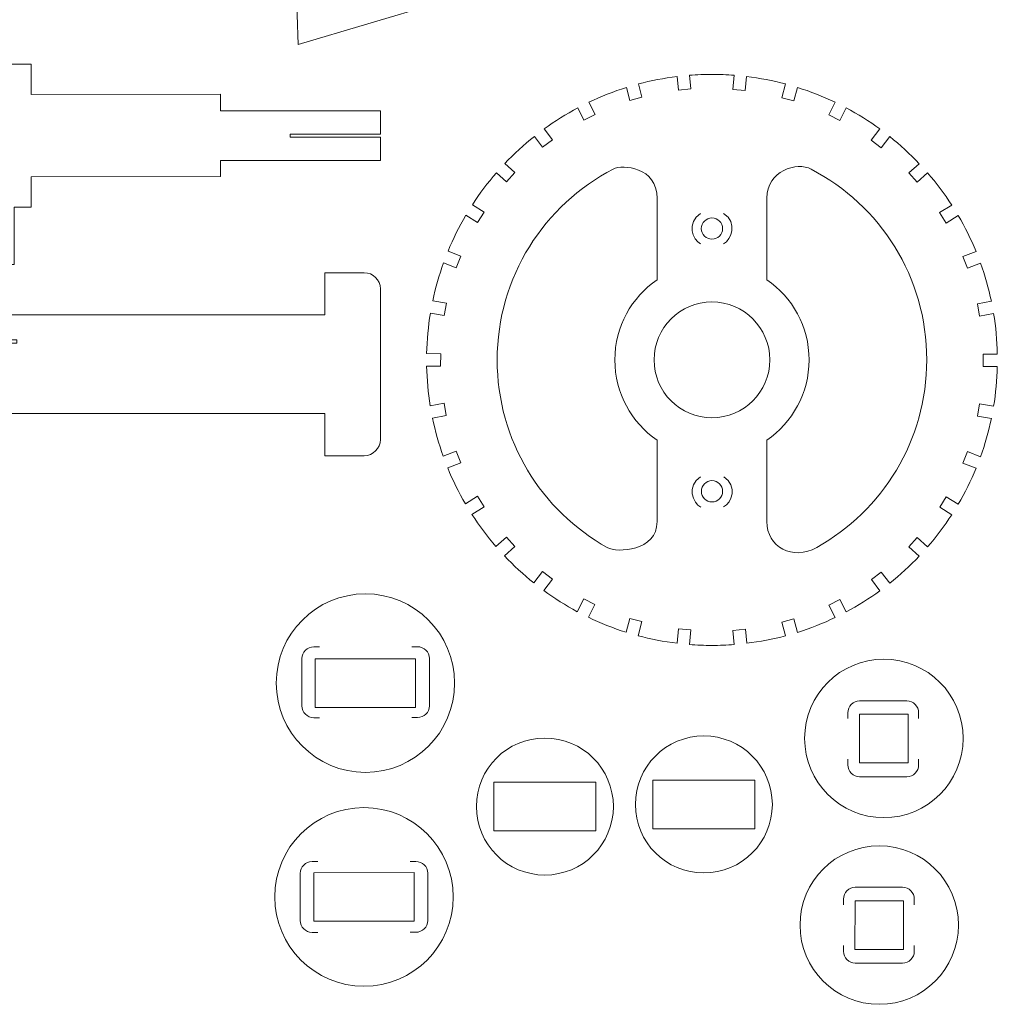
# Model space of a CAD drawing. Header units: centimetres. Extents: x -22.6 to 22.5, y -21.3 to 21.3.
# Tile 2 of 41: x -15.5 to -7.2, y -21.3 to -13. Entities that reach past the tile are written whole.
import ezdxf

# ---------------------------------------------------------------- set-up
doc = ezdxf.new("R2010")
doc.units = ezdxf.units.CM
doc.header["$MEASUREMENT"] = 0
doc.layers.add('layer 1', color=7, linetype='Continuous')

msp = doc.modelspace()

# ---------------------------------------------------------------- linework, layer by layer
at = {"layer": 'layer 1', "color": 250, "lineweight": 9}
for points, knots in [([(-11.59122, -11.5593), (-12.07724, -11.67781), (-12.31268, -11.98097), (-11.94831, -12.862), (-11.94831, -12.862), (-11.94831, -12.862), (-13.12788, -13.21303), (-13.12788, -13.21303), (-13.12788, -13.21303), (-13.17154, -12.37617), (-13.12621, -10.8028), (-12.8309, -9.44932), (-12.8309, -9.44932), (-12.71232, -8.90581), (-11.94174, -8.90032), (-12.03539, -9.3647), (-12.03539, -9.3647), (-12.09746, -9.67249), (-12.05664, -9.89005), (-11.95886, -10.03897), (-11.95886, -10.03897), (-11.77709, -10.3158), (-11.13546, -10.18489), (-11.15652, -10.94079), (-11.15652, -10.94079), (-11.16387, -11.20429), (-11.30137, -11.48862), (-11.59122, -11.5593)], [0, 0, 0, 0, 0.125, 0.125, 0.125, 0.125, 0.25, 0.25, 0.25, 0.25, 0.375, 0.375, 0.375, 0.375, 0.5, 0.5, 0.5, 0.5, 0.625, 0.625, 0.625, 0.625, 0.75, 0.75, 0.75, 0.75, 1, 1, 1, 1]), ([(-12.43082, -13.77554), (-12.43082, -13.77554), (-12.43117, -13.97206), (-12.43117, -13.97206), (-12.43117, -13.97206), (-12.43117, -13.97206), (-13.19631, -13.97209), (-13.19631, -13.97209), (-13.19631, -13.97209), (-13.19631, -13.97209), (-13.19631, -13.99858), (-13.19631, -13.99858), (-13.19631, -13.99858), (-13.19631, -13.99858), (-12.43112, -13.99856), (-12.43112, -13.99856), (-12.43112, -13.99856), (-12.43112, -13.99856), (-12.43082, -14.19554), (-12.43082, -14.19554), (-12.43082, -14.19554), (-12.43082, -14.19554), (-13.78671, -14.19554), (-13.78671, -14.19554), (-13.78671, -14.19554), (-13.78671, -14.19554), (-13.78608, -14.33337), (-13.78608, -14.33337), (-13.78608, -14.33337), (-13.78608, -14.33337), (-15.39204, -14.33471), (-15.39204, -14.33471), (-15.39204, -14.33471), (-15.39204, -14.33471), (-15.39172, -14.59056), (-15.39172, -14.59056), (-15.39172, -14.59056), (-15.39172, -14.59056), (-15.53687, -14.59067), (-15.53687, -14.59067), (-15.53687, -14.59067), (-15.53687, -14.59067), (-15.53628, -15.07818), (-15.53628, -15.07818), (-15.53628, -15.07818), (-15.53628, -15.07818), (-15.85482, -15.07842), (-15.85482, -15.07842), (-15.85482, -15.07842), (-15.85482, -15.07842), (-15.8554, -14.59091), (-15.8554, -14.59091), (-15.8554, -14.59091), (-15.8554, -14.59091), (-16.12703, -14.59111), (-16.12703, -14.59111), (-16.12703, -14.59111), (-16.12703, -14.59111), (-16.12857, -13.37979), (-16.12857, -13.37979), (-16.12857, -13.37979), (-16.12857, -13.37979), (-15.39325, -13.37923), (-15.39325, -13.37923), (-15.39325, -13.37923), (-15.39325, -13.37923), (-15.39293, -13.63707), (-15.39293, -13.63707), (-15.39293, -13.63707), (-15.39293, -13.63707), (-13.78688, -13.63572), (-13.78688, -13.63572), (-13.78688, -13.63572), (-13.78688, -13.63572), (-13.78671, -13.77554), (-13.78671, -13.77554), (-13.78671, -13.77554), (-13.78671, -13.77554), (-12.43082, -13.77554), (-12.43082, -13.77554)], [0, 0, 0, 0, 0.047619, 0.047619, 0.047619, 0.047619, 0.0952381, 0.0952381, 0.0952381, 0.0952381, 0.1428571, 0.1428571, 0.1428571, 0.1428571, 0.1904762, 0.1904762, 0.1904762, 0.1904762, 0.2380952, 0.2380952, 0.2380952, 0.2380952, 0.2857143, 0.2857143, 0.2857143, 0.2857143, 0.3333333, 0.3333333, 0.3333333, 0.3333333, 0.3809524, 0.3809524, 0.3809524, 0.3809524, 0.4285714, 0.4285714, 0.4285714, 0.4285714, 0.4761905, 0.4761905, 0.4761905, 0.4761905, 0.5238095, 0.5238095, 0.5238095, 0.5238095, 0.5714286, 0.5714286, 0.5714286, 0.5714286, 0.6190476, 0.6190476, 0.6190476, 0.6190476, 0.6666667, 0.6666667, 0.6666667, 0.6666667, 0.7142857, 0.7142857, 0.7142857, 0.7142857, 0.7619048, 0.7619048, 0.7619048, 0.7619048, 0.8095238, 0.8095238, 0.8095238, 0.8095238, 0.8571429, 0.8571429, 0.8571429, 0.8571429, 0.9047619, 0.9047619, 0.9047619, 0.9047619, 1, 1, 1, 1]), ([(-9.62075, -13.46678), (-9.55717, -13.46678), (-9.49417, -13.46922), (-9.43185, -13.47407), (-9.43185, -13.47407), (-9.43185, -13.47407), (-9.44319, -13.59373), (-9.44319, -13.59373), (-9.44319, -13.59373), (-9.44319, -13.59373), (-9.33825, -13.60366), (-9.33825, -13.60366), (-9.33825, -13.60366), (-9.33825, -13.60366), (-9.32696, -13.48458), (-9.32696, -13.48458), (-9.32696, -13.48458), (-9.21458, -13.49818), (-9.10457, -13.51949), (-8.99748, -13.54798), (-8.99748, -13.54798), (-8.99748, -13.54798), (-9.0285, -13.66496), (-9.0285, -13.66496), (-9.0285, -13.66496), (-9.0285, -13.66496), (-8.92661, -13.69196), (-8.92661, -13.69196), (-8.92661, -13.69196), (-8.92661, -13.69196), (-8.89623, -13.57733), (-8.89623, -13.57733), (-8.89623, -13.57733), (-8.78604, -13.61187), (-8.67928, -13.6541), (-8.57652, -13.70337), (-8.57652, -13.70337), (-8.57652, -13.70337), (-8.63091, -13.80951), (-8.63091, -13.80951), (-8.63091, -13.80951), (-8.63091, -13.80951), (-8.5371, -13.85758), (-8.5371, -13.85758), (-8.5371, -13.85758), (-8.5371, -13.85758), (-8.48251, -13.75104), (-8.48251, -13.75104), (-8.48251, -13.75104), (-8.38337, -13.804), (-8.28839, -13.86371), (-8.1981, -13.92946), (-8.1981, -13.92946), (-8.1981, -13.92946), (-8.27013, -14.0255), (-8.27013, -14.0255), (-8.27013, -14.0255), (-8.27013, -14.0255), (-8.18581, -14.08874), (-8.18581, -14.08874), (-8.18581, -14.08874), (-8.18581, -14.08874), (-8.11421, -13.9933), (-8.11421, -13.9933), (-8.11421, -13.9933), (-8.0254, -14.06406), (-7.9417, -14.14097), (-7.86372, -14.22334), (-7.86372, -14.22334), (-7.86372, -14.22334), (-7.95203, -14.30229), (-7.95203, -14.30229), (-7.95203, -14.30229), (-7.95203, -14.30229), (-7.88178, -14.38086), (-7.88178, -14.38086), (-7.88178, -14.38086), (-7.88178, -14.38086), (-7.79293, -14.30142), (-7.79293, -14.30142), (-7.79293, -14.30142), (-7.71855, -14.3871), (-7.65011, -14.47806), (-7.58823, -14.57367), (-7.58823, -14.57367), (-7.58823, -14.57367), (-7.69069, -14.63729), (-7.69069, -14.63729), (-7.69069, -14.63729), (-7.69069, -14.63729), (-7.6351, -14.72684), (-7.6351, -14.72684), (-7.6351, -14.72684), (-7.6351, -14.72684), (-7.53289, -14.66338), (-7.53289, -14.66338), (-7.53289, -14.66338), (-7.47581, -14.76058), (-7.42534, -14.86211), (-7.38209, -14.96737), (-7.38209, -14.96737), (-7.38209, -14.96737), (-7.49352, -15.01124), (-7.49352, -15.01124), (-7.49352, -15.01124), (-7.49352, -15.01124), (-7.45491, -15.10932), (-7.45491, -15.10932), (-7.45491, -15.10932), (-7.45491, -15.10932), (-7.34417, -15.06572), (-7.34417, -15.06572), (-7.34417, -15.06572), (-7.30639, -15.17051), (-7.27562, -15.27868), (-7.25247, -15.38963), (-7.25247, -15.38963), (-7.25247, -15.38963), (-7.37064, -15.41072), (-7.37064, -15.41072), (-7.37064, -15.41072), (-7.37064, -15.41072), (-7.35211, -15.51449), (-7.35211, -15.51449), (-7.35211, -15.51449), (-7.35211, -15.51449), (-7.23321, -15.49326), (-7.23321, -15.49326), (-7.23321, -15.49326), (-7.21487, -15.60554), (-7.20424, -15.72045), (-7.20193, -15.83737), (-7.20193, -15.83737), (-7.20193, -15.83737), (-7.32261, -15.83756), (-7.32261, -15.83756), (-7.32261, -15.83756), (-7.32261, -15.83756), (-7.32245, -15.94296), (-7.32245, -15.94296), (-7.32245, -15.94296), (-7.32245, -15.94296), (-7.20217, -15.94278), (-7.20217, -15.94278), (-7.20217, -15.94278), (-7.2048, -16.05704), (-7.21536, -16.16933), (-7.23332, -16.27913), (-7.23332, -16.27913), (-7.23332, -16.27913), (-7.35155, -16.25803), (-7.35155, -16.25803), (-7.35155, -16.25803), (-7.35155, -16.25803), (-7.37008, -16.36179), (-7.37008, -16.36179), (-7.37008, -16.36179), (-7.37008, -16.36179), (-7.25259, -16.38277), (-7.25259, -16.38277), (-7.25259, -16.38277), (-7.27574, -16.49366), (-7.30651, -16.60178), (-7.34429, -16.70653), (-7.34429, -16.70653), (-7.34429, -16.70653), (-7.45435, -16.6632), (-7.45435, -16.6632), (-7.45435, -16.6632), (-7.45435, -16.6632), (-7.49296, -16.76127), (-7.49296, -16.76127), (-7.49296, -16.76127), (-7.49296, -16.76127), (-7.38222, -16.80487), (-7.38222, -16.80487), (-7.38222, -16.80487), (-7.42547, -16.91008), (-7.47592, -17.01158), (-7.53296, -17.10873), (-7.53296, -17.10873), (-7.53296, -17.10873), (-7.63454, -17.04568), (-7.63454, -17.04568), (-7.63454, -17.04568), (-7.63454, -17.04568), (-7.69013, -17.13523), (-7.69013, -17.13523), (-7.69013, -17.13523), (-7.69013, -17.13523), (-7.58829, -17.19846), (-7.58829, -17.19846), (-7.58829, -17.19846), (-7.65014, -17.29403), (-7.71855, -17.38497), (-7.79289, -17.47063), (-7.79289, -17.47063), (-7.79289, -17.47063), (-7.88123, -17.39165), (-7.88123, -17.39165), (-7.88123, -17.39165), (-7.88123, -17.39165), (-7.95148, -17.47023), (-7.95148, -17.47023), (-7.95148, -17.47023), (-7.95148, -17.47023), (-7.86368, -17.54871), (-7.86368, -17.54871), (-7.86368, -17.54871), (-7.94163, -17.63105), (-8.02528, -17.70794), (-8.11404, -17.77869), (-8.11404, -17.77869), (-8.11404, -17.77869), (-8.18525, -17.68377), (-8.18525, -17.68377), (-8.18525, -17.68377), (-8.18525, -17.68377), (-8.26957, -17.74701), (-8.26957, -17.74701), (-8.26957, -17.74701), (-8.26957, -17.74701), (-8.1979, -17.84256), (-8.1979, -17.84256), (-8.1979, -17.84256), (-8.28815, -17.90832), (-8.3831, -17.96803), (-8.4822, -18.02099), (-8.4822, -18.02099), (-8.4822, -18.02099), (-8.53654, -17.91494), (-8.53654, -17.91494), (-8.53654, -17.91494), (-8.53654, -17.91494), (-8.63035, -17.96301), (-8.63035, -17.96301), (-8.63035, -17.96301), (-8.63035, -17.96301), (-8.57622, -18.06865), (-8.57622, -18.06865), (-8.57622, -18.06865), (-8.67892, -18.11792), (-8.78564, -18.16019), (-8.89578, -18.19474), (-8.89578, -18.19474), (-8.89578, -18.19474), (-8.92605, -18.08055), (-8.92605, -18.08055), (-8.92605, -18.08055), (-8.92605, -18.08055), (-9.02794, -18.10755), (-9.02794, -18.10755), (-9.02794, -18.10755), (-9.02794, -18.10755), (-8.99706, -18.22406), (-8.99706, -18.22406), (-8.99706, -18.22406), (-9.10412, -18.25255), (-9.21409, -18.27392), (-9.32644, -18.28755), (-9.32644, -18.28755), (-9.32644, -18.28755), (-9.3377, -18.16885), (-9.3377, -18.16885), (-9.3377, -18.16885), (-9.3377, -18.16885), (-9.44263, -18.17878), (-9.44263, -18.17878), (-9.44263, -18.17878), (-9.44263, -18.17878), (-9.43134, -18.29799), (-9.43134, -18.29799), (-9.43134, -18.29799), (-9.49384, -18.30286), (-9.557, -18.30537), (-9.62075, -18.30537), (-9.62075, -18.30537), (-9.68517, -18.30537), (-9.749, -18.30283), (-9.81215, -18.29786), (-9.81215, -18.29786), (-9.81215, -18.29786), (-9.80047, -18.17457), (-9.80047, -18.17457), (-9.80047, -18.17457), (-9.80047, -18.17457), (-9.90541, -18.16463), (-9.90541, -18.16463), (-9.90541, -18.16463), (-9.90541, -18.16463), (-9.91703, -18.2873), (-9.91703, -18.2873), (-9.91703, -18.2873), (-10.02957, -18.27351), (-10.13974, -18.25203), (-10.24698, -18.22335), (-10.24698, -18.22335), (-10.24698, -18.22335), (-10.21516, -18.10333), (-10.21516, -18.10333), (-10.21516, -18.10333), (-10.21516, -18.10333), (-10.31705, -18.07633), (-10.31705, -18.07633), (-10.31705, -18.07633), (-10.31705, -18.07633), (-10.34823, -18.19399), (-10.34823, -18.19399), (-10.34823, -18.19399), (-10.45857, -18.15925), (-10.56551, -18.11689), (-10.66839, -18.06737), (-10.66839, -18.06737), (-10.66839, -18.06737), (-10.61275, -17.95879), (-10.61275, -17.95879), (-10.61275, -17.95879), (-10.61275, -17.95879), (-10.70656, -17.91072), (-10.70656, -17.91072), (-10.70656, -17.91072), (-10.70656, -17.91072), (-10.7623, -18.0195), (-10.7623, -18.0195), (-10.7623, -18.0195), (-10.86145, -17.96632), (-10.95647, -17.90641), (-11.04675, -17.84042), (-11.04675, -17.84042), (-11.04675, -17.84042), (-10.97353, -17.7428), (-10.97353, -17.7428), (-10.97353, -17.7428), (-10.97353, -17.7428), (-11.05785, -17.67956), (-11.05785, -17.67956), (-11.05785, -17.67956), (-11.05785, -17.67956), (-11.1305, -17.77641), (-11.1305, -17.77641), (-11.1305, -17.77641), (-11.21925, -17.70542), (-11.30293, -17.62835), (-11.38083, -17.54576), (-11.38083, -17.54576), (-11.38083, -17.54576), (-11.29163, -17.46601), (-11.29163, -17.46601), (-11.29163, -17.46601), (-11.29163, -17.46601), (-11.36188, -17.38743), (-11.36188, -17.38743), (-11.36188, -17.38743), (-11.36188, -17.38743), (-11.45154, -17.46759), (-11.45154, -17.46759), (-11.45154, -17.46759), (-11.52577, -17.38174), (-11.59405, -17.2906), (-11.65577, -17.19482), (-11.65577, -17.19482), (-11.65577, -17.19482), (-11.55297, -17.13101), (-11.55297, -17.13101), (-11.55297, -17.13101), (-11.55297, -17.13101), (-11.60856, -17.04146), (-11.60856, -17.04146), (-11.60856, -17.04146), (-11.60856, -17.04146), (-11.71084, -17.10496), (-11.71084, -17.10496), (-11.71084, -17.10496), (-11.7677, -17.00765), (-11.81793, -16.90603), (-11.86098, -16.80069), (-11.86098, -16.80069), (-11.86098, -16.80069), (-11.75014, -16.75705), (-11.75014, -16.75705), (-11.75014, -16.75705), (-11.75014, -16.75705), (-11.78875, -16.65898), (-11.78875, -16.65898), (-11.78875, -16.65898), (-11.78875, -16.65898), (-11.89874, -16.70229), (-11.89874, -16.70229), (-11.89874, -16.70229), (-11.93629, -16.59748), (-11.96692, -16.48937), (-11.98985, -16.37843), (-11.98985, -16.37843), (-11.98985, -16.37843), (-11.87302, -16.35758), (-11.87302, -16.35758), (-11.87302, -16.35758), (-11.87302, -16.35758), (-11.89155, -16.25381), (-11.89155, -16.25381), (-11.89155, -16.25381), (-11.89155, -16.25381), (-12.00881, -16.27474), (-12.00881, -16.27474), (-12.00881, -16.27474), (-12.02654, -16.16498), (-12.03692, -16.05274), (-12.03938, -15.93856), (-12.03938, -15.93856), (-12.03938, -15.93856), (-11.92065, -15.93875), (-11.92065, -15.93875), (-11.92065, -15.93875), (-11.92065, -15.93875), (-11.92049, -15.83334), (-11.92049, -15.83334), (-11.92049, -15.83334), (-11.92049, -15.83334), (-12.03938, -15.83316), (-12.03938, -15.83316), (-12.03938, -15.83316), (-12.03686, -15.71636), (-12.026, -15.60163), (-12.0075, -15.48947), (-12.0075, -15.48947), (-12.0075, -15.48947), (-11.89099, -15.51027), (-11.89099, -15.51027), (-11.89099, -15.51027), (-11.89099, -15.51027), (-11.87246, -15.40651), (-11.87246, -15.40651), (-11.87246, -15.40651), (-11.87246, -15.40651), (-11.98813, -15.38586), (-11.98813, -15.38586), (-11.98813, -15.38586), (-11.96486, -15.27514), (-11.93403, -15.16717), (-11.89618, -15.06258), (-11.89618, -15.06258), (-11.89618, -15.06258), (-11.78819, -15.1051), (-11.78819, -15.1051), (-11.78819, -15.1051), (-11.78819, -15.1051), (-11.74958, -15.00703), (-11.74958, -15.00703), (-11.74958, -15.00703), (-11.74958, -15.00703), (-11.85807, -14.96432), (-11.85807, -14.96432), (-11.85807, -14.96432), (-11.81475, -14.8593), (-11.76425, -14.75801), (-11.7072, -14.66104), (-11.7072, -14.66104), (-11.7072, -14.66104), (-11.60801, -14.72262), (-11.60801, -14.72262), (-11.60801, -14.72262), (-11.60801, -14.72262), (-11.55241, -14.63307), (-11.55241, -14.63307), (-11.55241, -14.63307), (-11.55241, -14.63307), (-11.65183, -14.57136), (-11.65183, -14.57136), (-11.65183, -14.57136), (-11.58998, -14.476), (-11.52162, -14.38523), (-11.44734, -14.29975), (-11.44734, -14.29975), (-11.44734, -14.29975), (-11.36132, -14.37665), (-11.36132, -14.37665), (-11.36132, -14.37665), (-11.36132, -14.37665), (-11.29107, -14.29807), (-11.29107, -14.29807), (-11.29107, -14.29807), (-11.29107, -14.29807), (-11.37647, -14.22172), (-11.37647, -14.22172), (-11.37647, -14.22172), (-11.29861, -14.1396), (-11.215, -14.06299), (-11.12637, -13.99244), (-11.12637, -13.99244), (-11.12637, -13.99244), (-11.05729, -14.08453), (-11.05729, -14.08453), (-11.05729, -14.08453), (-11.05729, -14.08453), (-10.97297, -14.02128), (-10.97297, -14.02128), (-10.97297, -14.02128), (-10.97297, -14.02128), (-11.04248, -13.92862), (-11.04248, -13.92862), (-11.04248, -13.92862), (-10.95236, -13.86305), (-10.85753, -13.80354), (-10.7586, -13.7507), (-10.7586, -13.7507), (-10.7586, -13.7507), (-10.706, -13.85336), (-10.706, -13.85336), (-10.706, -13.85336), (-10.706, -13.85336), (-10.61219, -13.80529), (-10.61219, -13.80529), (-10.61219, -13.80529), (-10.61219, -13.80529), (-10.6646, -13.70302), (-10.6646, -13.70302), (-10.6646, -13.70302), (-10.56212, -13.65391), (-10.45561, -13.6118), (-10.34576, -13.57736), (-10.34576, -13.57736), (-10.34576, -13.57736), (-10.3165, -13.68775), (-10.3165, -13.68775), (-10.3165, -13.68775), (-10.3165, -13.68775), (-10.2146, -13.66075), (-10.2146, -13.66075), (-10.2146, -13.66075), (-10.2146, -13.66075), (-10.24446, -13.54812), (-10.24446, -13.54812), (-10.24446, -13.54812), (-10.1376, -13.5197), (-10.02787, -13.49834), (-9.91573, -13.48471), (-9.91573, -13.48471), (-9.91573, -13.48471), (-9.90485, -13.59945), (-9.90485, -13.59945), (-9.90485, -13.59945), (-9.90485, -13.59945), (-9.79991, -13.58951), (-9.79991, -13.58951), (-9.79991, -13.58951), (-9.79991, -13.58951), (-9.81084, -13.47418), (-9.81084, -13.47418), (-9.81084, -13.47418), (-9.74812, -13.46926), (-9.68473, -13.46678), (-9.62075, -13.46678)], [0, 0, 0, 0, 0.0071942, 0.0071942, 0.0071942, 0.0071942, 0.0143885, 0.0143885, 0.0143885, 0.0143885, 0.0215827, 0.0215827, 0.0215827, 0.0215827, 0.028777, 0.028777, 0.028777, 0.028777, 0.0359712, 0.0359712, 0.0359712, 0.0359712, 0.0431655, 0.0431655, 0.0431655, 0.0431655, 0.0503597, 0.0503597, 0.0503597, 0.0503597, 0.057554, 0.057554, 0.057554, 0.057554, 0.0647482, 0.0647482, 0.0647482, 0.0647482, 0.0719424, 0.0719424, 0.0719424, 0.0719424, 0.0791367, 0.0791367, 0.0791367, 0.0791367, 0.0863309, 0.0863309, 0.0863309, 0.0863309, 0.0935252, 0.0935252, 0.0935252, 0.0935252, 0.1007194, 0.1007194, 0.1007194, 0.1007194, 0.1079137, 0.1079137, 0.1079137, 0.1079137, 0.1151079, 0.1151079, 0.1151079, 0.1151079, 0.1223022, 0.1223022, 0.1223022, 0.1223022, 0.1294964, 0.1294964, 0.1294964, 0.1294964, 0.1366906, 0.1366906, 0.1366906, 0.1366906, 0.1438849, 0.1438849, 0.1438849, 0.1438849, 0.1510791, 0.1510791, 0.1510791, 0.1510791, 0.1582734, 0.1582734, 0.1582734, 0.1582734, 0.1654676, 0.1654676, 0.1654676, 0.1654676, 0.1726619, 0.1726619, 0.1726619, 0.1726619, 0.1798561, 0.1798561, 0.1798561, 0.1798561, 0.1870504, 0.1870504, 0.1870504, 0.1870504, 0.1942446, 0.1942446, 0.1942446, 0.1942446, 0.2014388, 0.2014388, 0.2014388, 0.2014388, 0.2086331, 0.2086331, 0.2086331, 0.2086331, 0.2158273, 0.2158273, 0.2158273, 0.2158273, 0.2230216, 0.2230216, 0.2230216, 0.2230216, 0.2302158, 0.2302158, 0.2302158, 0.2302158, 0.2374101, 0.2374101, 0.2374101, 0.2374101, 0.2446043, 0.2446043, 0.2446043, 0.2446043, 0.2517986, 0.2517986, 0.2517986, 0.2517986, 0.2589928, 0.2589928, 0.2589928, 0.2589928, 0.2661871, 0.2661871, 0.2661871, 0.2661871, 0.2733813, 0.2733813, 0.2733813, 0.2733813, 0.2805755, 0.2805755, 0.2805755, 0.2805755, 0.2877698, 0.2877698, 0.2877698, 0.2877698, 0.294964, 0.294964, 0.294964, 0.294964, 0.3021583, 0.3021583, 0.3021583, 0.3021583, 0.3093525, 0.3093525, 0.3093525, 0.3093525, 0.3165468, 0.3165468, 0.3165468, 0.3165468, 0.323741, 0.323741, 0.323741, 0.323741, 0.3309353, 0.3309353, 0.3309353, 0.3309353, 0.3381295, 0.3381295, 0.3381295, 0.3381295, 0.3453237, 0.3453237, 0.3453237, 0.3453237, 0.352518, 0.352518, 0.352518, 0.352518, 0.3597122, 0.3597122, 0.3597122, 0.3597122, 0.3669065, 0.3669065, 0.3669065, 0.3669065, 0.3741007, 0.3741007, 0.3741007, 0.3741007, 0.381295, 0.381295, 0.381295, 0.381295, 0.3884892, 0.3884892, 0.3884892, 0.3884892, 0.3956835, 0.3956835, 0.3956835, 0.3956835, 0.4028777, 0.4028777, 0.4028777, 0.4028777, 0.4100719, 0.4100719, 0.4100719, 0.4100719, 0.4172662, 0.4172662, 0.4172662, 0.4172662, 0.4244604, 0.4244604, 0.4244604, 0.4244604, 0.4316547, 0.4316547, 0.4316547, 0.4316547, 0.4388489, 0.4388489, 0.4388489, 0.4388489, 0.4460432, 0.4460432, 0.4460432, 0.4460432, 0.4532374, 0.4532374, 0.4532374, 0.4532374, 0.4604317, 0.4604317, 0.4604317, 0.4604317, 0.4676259, 0.4676259, 0.4676259, 0.4676259, 0.4748201, 0.4748201, 0.4748201, 0.4748201, 0.4820144, 0.4820144, 0.4820144, 0.4820144, 0.4892086, 0.4892086, 0.4892086, 0.4892086, 0.4964029, 0.4964029, 0.4964029, 0.4964029, 0.5035971, 0.5035971, 0.5035971, 0.5035971, 0.5107914, 0.5107914, 0.5107914, 0.5107914, 0.5179856, 0.5179856, 0.5179856, 0.5179856, 0.5251799, 0.5251799, 0.5251799, 0.5251799, 0.5323741, 0.5323741, 0.5323741, 0.5323741, 0.5395683, 0.5395683, 0.5395683, 0.5395683, 0.5467626, 0.5467626, 0.5467626, 0.5467626, 0.5539568, 0.5539568, 0.5539568, 0.5539568, 0.5611511, 0.5611511, 0.5611511, 0.5611511, 0.5683453, 0.5683453, 0.5683453, 0.5683453, 0.5755396, 0.5755396, 0.5755396, 0.5755396, 0.5827338, 0.5827338, 0.5827338, 0.5827338, 0.5899281, 0.5899281, 0.5899281, 0.5899281, 0.5971223, 0.5971223, 0.5971223, 0.5971223, 0.6043165, 0.6043165, 0.6043165, 0.6043165, 0.6115108, 0.6115108, 0.6115108, 0.6115108, 0.618705, 0.618705, 0.618705, 0.618705, 0.6258993, 0.6258993, 0.6258993, 0.6258993, 0.6330935, 0.6330935, 0.6330935, 0.6330935, 0.6402878, 0.6402878, 0.6402878, 0.6402878, 0.647482, 0.647482, 0.647482, 0.647482, 0.6546763, 0.6546763, 0.6546763, 0.6546763, 0.6618705, 0.6618705, 0.6618705, 0.6618705, 0.6690647, 0.6690647, 0.6690647, 0.6690647, 0.676259, 0.676259, 0.676259, 0.676259, 0.6834532, 0.6834532, 0.6834532, 0.6834532, 0.6906475, 0.6906475, 0.6906475, 0.6906475, 0.6978417, 0.6978417, 0.6978417, 0.6978417, 0.705036, 0.705036, 0.705036, 0.705036, 0.7122302, 0.7122302, 0.7122302, 0.7122302, 0.7194245, 0.7194245, 0.7194245, 0.7194245, 0.7266187, 0.7266187, 0.7266187, 0.7266187, 0.7338129, 0.7338129, 0.7338129, 0.7338129, 0.7410072, 0.7410072, 0.7410072, 0.7410072, 0.7482014, 0.7482014, 0.7482014, 0.7482014, 0.7553957, 0.7553957, 0.7553957, 0.7553957, 0.7625899, 0.7625899, 0.7625899, 0.7625899, 0.7697842, 0.7697842, 0.7697842, 0.7697842, 0.7769784, 0.7769784, 0.7769784, 0.7769784, 0.7841727, 0.7841727, 0.7841727, 0.7841727, 0.7913669, 0.7913669, 0.7913669, 0.7913669, 0.7985612, 0.7985612, 0.7985612, 0.7985612, 0.8057554, 0.8057554, 0.8057554, 0.8057554, 0.8129496, 0.8129496, 0.8129496, 0.8129496, 0.8201439, 0.8201439, 0.8201439, 0.8201439, 0.8273381, 0.8273381, 0.8273381, 0.8273381, 0.8345324, 0.8345324, 0.8345324, 0.8345324, 0.8417266, 0.8417266, 0.8417266, 0.8417266, 0.8489209, 0.8489209, 0.8489209, 0.8489209, 0.8561151, 0.8561151, 0.8561151, 0.8561151, 0.8633094, 0.8633094, 0.8633094, 0.8633094, 0.8705036, 0.8705036, 0.8705036, 0.8705036, 0.8776978, 0.8776978, 0.8776978, 0.8776978, 0.8848921, 0.8848921, 0.8848921, 0.8848921, 0.8920863, 0.8920863, 0.8920863, 0.8920863, 0.8992806, 0.8992806, 0.8992806, 0.8992806, 0.9064748, 0.9064748, 0.9064748, 0.9064748, 0.9136691, 0.9136691, 0.9136691, 0.9136691, 0.9208633, 0.9208633, 0.9208633, 0.9208633, 0.9280576, 0.9280576, 0.9280576, 0.9280576, 0.9352518, 0.9352518, 0.9352518, 0.9352518, 0.942446, 0.942446, 0.942446, 0.942446, 0.9496403, 0.9496403, 0.9496403, 0.9496403, 0.9568345, 0.9568345, 0.9568345, 0.9568345, 0.9640288, 0.9640288, 0.9640288, 0.9640288, 0.971223, 0.971223, 0.971223, 0.971223, 0.9784173, 0.9784173, 0.9784173, 0.9784173, 0.9856115, 0.9856115, 0.9856115, 0.9856115, 1, 1, 1, 1]), ([(-10.08599, -17.25539), (-10.08599, -17.25539), (-10.08599, -16.56569), (-10.08599, -16.56569), (-10.08599, -16.56569), (-10.3024, -16.41741), (-10.44404, -16.16846), (-10.44404, -15.88608), (-10.44404, -15.88608), (-10.44404, -15.60368), (-10.30216, -15.35473), (-10.08574, -15.20646), (-10.08574, -15.20646), (-10.08574, -15.20646), (-10.08574, -14.51807), (-10.08574, -14.51807), (-10.08574, -14.51807), (-10.08574, -14.24842), (-10.37927, -14.22859), (-10.45756, -14.26864), (-10.45756, -14.26864), (-11.0421, -14.57165), (-11.44154, -15.18219), (-11.44154, -15.88608), (-11.44154, -15.88608), (-11.44154, -16.56948), (-11.06517, -17.16491), (-10.50832, -17.47629), (-10.50832, -17.47629), (-10.42401, -17.52294), (-10.08599, -17.509), (-10.08599, -17.25539)], [0, 0, 0, 0, 0.1111111, 0.1111111, 0.1111111, 0.1111111, 0.2222222, 0.2222222, 0.2222222, 0.2222222, 0.3333333, 0.3333333, 0.3333333, 0.3333333, 0.4444444, 0.4444444, 0.4444444, 0.4444444, 0.5555556, 0.5555556, 0.5555556, 0.5555556, 0.6666667, 0.6666667, 0.6666667, 0.6666667, 0.7777778, 0.7777778, 0.7777778, 0.7777778, 1, 1, 1, 1]), ([(-9.15586, -16.56577), (-9.15586, -16.56577), (-9.15586, -17.25473), (-9.15586, -17.25473), (-9.15586, -17.25473), (-9.15586, -17.47233), (-8.93581, -17.58954), (-8.73282, -17.47596), (-8.73282, -17.47596), (-8.17625, -17.16449), (-7.79995, -16.56926), (-7.79995, -15.88608), (-7.79995, -15.88608), (-7.79995, -15.18241), (-8.19556, -14.57389), (-8.77981, -14.27078), (-8.77981, -14.27078), (-8.89881, -14.20334), (-9.15584, -14.28364), (-9.15584, -14.51518), (-9.15584, -14.51518), (-9.15584, -14.51518), (-9.15584, -15.20639), (-9.15584, -15.20639), (-9.15584, -15.20639), (-8.93937, -15.35466), (-8.79745, -15.60364), (-8.79745, -15.88608), (-8.79745, -15.88608), (-8.79745, -16.16852), (-8.93939, -16.41751), (-9.15586, -16.56577)], [0, 0, 0, 0, 0.1111111, 0.1111111, 0.1111111, 0.1111111, 0.2222222, 0.2222222, 0.2222222, 0.2222222, 0.3333333, 0.3333333, 0.3333333, 0.3333333, 0.4444444, 0.4444444, 0.4444444, 0.4444444, 0.5555556, 0.5555556, 0.5555556, 0.5555556, 0.6666667, 0.6666667, 0.6666667, 0.6666667, 0.7777778, 0.7777778, 0.7777778, 0.7777778, 1, 1, 1, 1]), ([(-9.62103, -14.68289), (-9.67074, -14.68289), (-9.71103, -14.72318), (-9.71103, -14.77289), (-9.71103, -14.77289), (-9.71103, -14.82259), (-9.67074, -14.86289), (-9.62103, -14.86289), (-9.62103, -14.86289), (-9.57133, -14.86289), (-9.53103, -14.82259), (-9.53103, -14.77289), (-9.53103, -14.77289), (-9.53103, -14.72318), (-9.57133, -14.68289), (-9.62103, -14.68289)], [0, 0, 0, 0, 0.2, 0.2, 0.2, 0.2, 0.4, 0.4, 0.4, 0.4, 0.6, 0.6, 0.6, 0.6, 1, 1, 1, 1]), ([(-16.22005, -15.50362), (-16.22005, -15.50362), (-12.90301, -15.50324), (-12.90301, -15.50324), (-12.90301, -15.50324), (-12.90301, -15.50324), (-12.90289, -15.14696), (-12.90289, -15.14696), (-12.90289, -15.14696), (-12.90289, -15.14696), (-12.56878, -15.14694), (-12.56878, -15.14694), (-12.56878, -15.14694), (-12.49323, -15.14694), (-12.43142, -15.20879), (-12.43142, -15.28431), (-12.43142, -15.28431), (-12.43142, -15.28431), (-12.43142, -16.56055), (-12.43142, -16.56055), (-12.43142, -16.56055), (-12.43142, -16.6361), (-12.49324, -16.69786), (-12.56878, -16.69791), (-12.56878, -16.69791), (-12.56878, -16.69791), (-12.90341, -16.69823), (-12.90341, -16.69823), (-12.90341, -16.69823), (-12.90341, -16.69823), (-12.90329, -16.34075), (-12.90329, -16.34075), (-12.90329, -16.34075), (-12.90329, -16.34075), (-16.21284, -16.34112), (-16.21284, -16.34112), (-16.21284, -16.34112), (-16.21284, -16.34112), (-16.21799, -15.74334), (-16.21799, -15.74334), (-16.21799, -15.74334), (-16.21799, -15.74334), (-15.51356, -15.74332), (-15.51356, -15.74332), (-15.51356, -15.74332), (-15.51356, -15.74332), (-15.51356, -15.71682), (-15.51356, -15.71682), (-15.51356, -15.71682), (-15.51356, -15.71682), (-16.21821, -15.71685), (-16.21821, -15.71685), (-16.21821, -15.71685), (-16.21821, -15.71685), (-16.22005, -15.50362), (-16.22005, -15.50362)], [0, 0, 0, 0, 0.0666667, 0.0666667, 0.0666667, 0.0666667, 0.1333333, 0.1333333, 0.1333333, 0.1333333, 0.2, 0.2, 0.2, 0.2, 0.2666667, 0.2666667, 0.2666667, 0.2666667, 0.3333333, 0.3333333, 0.3333333, 0.3333333, 0.4, 0.4, 0.4, 0.4, 0.4666667, 0.4666667, 0.4666667, 0.4666667, 0.5333333, 0.5333333, 0.5333333, 0.5333333, 0.6, 0.6, 0.6, 0.6, 0.6666667, 0.6666667, 0.6666667, 0.6666667, 0.7333333, 0.7333333, 0.7333333, 0.7333333, 0.8, 0.8, 0.8, 0.8, 0.8666667, 0.8666667, 0.8666667, 0.8666667, 1, 1, 1, 1]), ([(-9.62075, -15.39528), (-9.89223, -15.39528), (-10.11154, -15.6146), (-10.11154, -15.88608), (-10.11154, -15.88608), (-10.11154, -16.15756), (-9.89223, -16.37687), (-9.62075, -16.37687), (-9.62075, -16.37687), (-9.34927, -16.37687), (-9.12995, -16.15756), (-9.12995, -15.88608), (-9.12995, -15.88608), (-9.12995, -15.6146), (-9.34927, -15.39528), (-9.62075, -15.39528)], [0, 0, 0, 0, 0.2, 0.2, 0.2, 0.2, 0.4, 0.4, 0.4, 0.4, 0.6, 0.6, 0.6, 0.6, 1, 1, 1, 1]), ([(-9.62053, -16.90929), (-9.67024, -16.90929), (-9.71053, -16.94958), (-9.71053, -16.99929), (-9.71053, -16.99929), (-9.71053, -17.04899), (-9.67024, -17.08929), (-9.62053, -17.08929), (-9.62053, -17.08929), (-9.57083, -17.08929), (-9.53053, -17.04899), (-9.53053, -16.99929), (-9.53053, -16.99929), (-9.53053, -16.94958), (-9.57083, -16.90929), (-9.62053, -16.90929)], [0, 0, 0, 0, 0.2, 0.2, 0.2, 0.2, 0.4, 0.4, 0.4, 0.4, 0.6, 0.6, 0.6, 0.6, 1, 1, 1, 1]), ([(-12.5583, -17.86858), (-12.14059, -17.86858), (-11.80196, -18.20721), (-11.80196, -18.62492), (-11.80196, -18.62492), (-11.80196, -19.04262), (-12.14059, -19.38125), (-12.5583, -19.38125), (-12.5583, -19.38125), (-12.976, -19.38125), (-13.31464, -19.04262), (-13.31464, -18.62492), (-13.31464, -18.62492), (-13.31464, -18.20721), (-12.976, -17.86858), (-12.5583, -17.86858)], [0, 0, 0, 0, 0.2, 0.2, 0.2, 0.2, 0.4, 0.4, 0.4, 0.4, 0.6, 0.6, 0.6, 0.6, 1, 1, 1, 1]), ([(-12.9467, -18.91766), (-12.9467, -18.91766), (-12.9967, -18.91766), (-12.9967, -18.91766), (-12.9967, -18.91766), (-13.05178, -18.91766), (-13.0967, -18.87274), (-13.0967, -18.81766), (-13.0967, -18.81766), (-13.0967, -18.81766), (-13.0967, -18.41766), (-13.0967, -18.41766), (-13.0967, -18.41766), (-13.0967, -18.36258), (-13.05178, -18.31766), (-12.9967, -18.31766), (-12.9967, -18.31766), (-12.9967, -18.31766), (-12.9467, -18.31766), (-12.9467, -18.31766)], [0, 0, 0, 0, 0.1666667, 0.1666667, 0.1666667, 0.1666667, 0.3333333, 0.3333333, 0.3333333, 0.3333333, 0.5, 0.5, 0.5, 0.5, 0.6666667, 0.6666667, 0.6666667, 0.6666667, 1, 1, 1, 1]), ([(-12.16589, -18.9168), (-12.16589, -18.9168), (-12.11589, -18.9168), (-12.11589, -18.9168), (-12.11589, -18.9168), (-12.06081, -18.9168), (-12.01589, -18.87188), (-12.01589, -18.8168), (-12.01589, -18.8168), (-12.01589, -18.8168), (-12.01589, -18.4168), (-12.01589, -18.4168), (-12.01589, -18.4168), (-12.01589, -18.36172), (-12.06081, -18.3168), (-12.11589, -18.3168), (-12.11589, -18.3168), (-12.11589, -18.3168), (-12.16589, -18.3168), (-12.16589, -18.3168)], [0, 0, 0, 0, 0.1666667, 0.1666667, 0.1666667, 0.1666667, 0.3333333, 0.3333333, 0.3333333, 0.3333333, 0.5, 0.5, 0.5, 0.5, 0.6666667, 0.6666667, 0.6666667, 0.6666667, 1, 1, 1, 1]), ([(-12.13309, -18.41876), (-12.13309, -18.41876), (-12.13269, -18.83021), (-12.13269, -18.83021), (-12.13269, -18.83021), (-12.13269, -18.83021), (-12.9835, -18.83106), (-12.9835, -18.83106), (-12.9835, -18.83106), (-12.9835, -18.83106), (-12.98389, -18.41962), (-12.98389, -18.41962), (-12.98389, -18.41962), (-12.98389, -18.41962), (-12.13309, -18.41876), (-12.13309, -18.41876)], [0, 0, 0, 0, 0.2, 0.2, 0.2, 0.2, 0.4, 0.4, 0.4, 0.4, 0.6, 0.6, 0.6, 0.6, 1, 1, 1, 1]), ([(-8.16353, -18.42159), (-7.79261, -18.42159), (-7.49191, -18.72229), (-7.49191, -19.09321), (-7.49191, -19.09321), (-7.49191, -19.46414), (-7.79261, -19.76484), (-8.16353, -19.76484), (-8.16353, -19.76484), (-8.53445, -19.76484), (-8.83515, -19.46414), (-8.83515, -19.09321), (-8.83515, -19.09321), (-8.83515, -18.72229), (-8.53445, -18.42159), (-8.16353, -18.42159)], [0, 0, 0, 0, 0.2, 0.2, 0.2, 0.2, 0.4, 0.4, 0.4, 0.4, 0.6, 0.6, 0.6, 0.6, 1, 1, 1, 1]), ([(-8.46904, -18.92601), (-8.46904, -18.92601), (-8.46904, -18.87601), (-8.46904, -18.87601), (-8.46904, -18.87601), (-8.46904, -18.82093), (-8.42412, -18.77601), (-8.36904, -18.77601), (-8.36904, -18.77601), (-8.36904, -18.77601), (-7.96904, -18.77601), (-7.96904, -18.77601), (-7.96904, -18.77601), (-7.91396, -18.77601), (-7.86904, -18.82093), (-7.86904, -18.87601), (-7.86904, -18.87601), (-7.86904, -18.87601), (-7.86904, -18.92601), (-7.86904, -18.92601)], [0, 0, 0, 0, 0.1666667, 0.1666667, 0.1666667, 0.1666667, 0.3333333, 0.3333333, 0.3333333, 0.3333333, 0.5, 0.5, 0.5, 0.5, 0.6666667, 0.6666667, 0.6666667, 0.6666667, 1, 1, 1, 1]), ([(-7.95738, -18.88726), (-7.95738, -18.88726), (-8.36883, -18.88706), (-8.36883, -18.88706), (-8.36883, -18.88706), (-8.36883, -18.88706), (-8.36968, -19.29918), (-8.36968, -19.29918), (-8.36968, -19.29918), (-8.36968, -19.29918), (-7.95825, -19.29936), (-7.95825, -19.29936), (-7.95825, -19.29936), (-7.95825, -19.29936), (-7.95738, -18.88726), (-7.95738, -18.88726)], [0, 0, 0, 0, 0.2, 0.2, 0.2, 0.2, 0.4, 0.4, 0.4, 0.4, 0.6, 0.6, 0.6, 0.6, 1, 1, 1, 1]), ([(-11.03737, -19.09001), (-10.71668, -19.09001), (-10.45673, -19.34996), (-10.45673, -19.67063), (-10.45673, -19.67063), (-10.45673, -19.99132), (-10.71668, -20.25127), (-11.03737, -20.25127), (-11.03737, -20.25127), (-11.35805, -20.25127), (-11.61799, -19.99132), (-11.61799, -19.67063), (-11.61799, -19.67063), (-11.61799, -19.34996), (-11.35805, -19.09001), (-11.03737, -19.09001)], [0, 0, 0, 0, 0.2, 0.2, 0.2, 0.2, 0.4, 0.4, 0.4, 0.4, 0.6, 0.6, 0.6, 0.6, 1, 1, 1, 1]), ([(-9.68961, -19.07243), (-9.36892, -19.07243), (-9.10898, -19.33237), (-9.10898, -19.65305), (-9.10898, -19.65305), (-9.10898, -19.97374), (-9.36892, -20.23369), (-9.68961, -20.23369), (-9.68961, -20.23369), (-10.01029, -20.23369), (-10.27024, -19.97374), (-10.27024, -19.65305), (-10.27024, -19.65305), (-10.27024, -19.33237), (-10.01029, -19.07243), (-9.68961, -19.07243)], [0, 0, 0, 0, 0.2, 0.2, 0.2, 0.2, 0.4, 0.4, 0.4, 0.4, 0.6, 0.6, 0.6, 0.6, 1, 1, 1, 1]), ([(-8.46904, -19.26831), (-8.46904, -19.26831), (-8.46904, -19.31831), (-8.46904, -19.31831), (-8.46904, -19.31831), (-8.46904, -19.37339), (-8.42412, -19.41831), (-8.36904, -19.41831), (-8.36904, -19.41831), (-8.36904, -19.41831), (-7.96904, -19.41831), (-7.96904, -19.41831), (-7.96904, -19.41831), (-7.91396, -19.41831), (-7.86904, -19.37339), (-7.86904, -19.31831), (-7.86904, -19.31831), (-7.86904, -19.31831), (-7.86904, -19.26831), (-7.86904, -19.26831)], [0, 0, 0, 0, 0.1666667, 0.1666667, 0.1666667, 0.1666667, 0.3333333, 0.3333333, 0.3333333, 0.3333333, 0.5, 0.5, 0.5, 0.5, 0.6666667, 0.6666667, 0.6666667, 0.6666667, 1, 1, 1, 1]), ([(-10.60552, -19.4645), (-10.60552, -19.4645), (-10.60512, -19.87594), (-10.60512, -19.87594), (-10.60512, -19.87594), (-10.60512, -19.87594), (-11.46923, -19.8768), (-11.46923, -19.8768), (-11.46923, -19.8768), (-11.46923, -19.8768), (-11.46962, -19.46536), (-11.46962, -19.46536), (-11.46962, -19.46536), (-11.46962, -19.46536), (-10.60552, -19.4645), (-10.60552, -19.4645)], [0, 0, 0, 0, 0.2, 0.2, 0.2, 0.2, 0.4, 0.4, 0.4, 0.4, 0.6, 0.6, 0.6, 0.6, 1, 1, 1, 1]), ([(-9.25776, -19.44691), (-9.25776, -19.44691), (-9.25736, -19.85836), (-9.25736, -19.85836), (-9.25736, -19.85836), (-9.25736, -19.85836), (-10.12148, -19.85921), (-10.12148, -19.85921), (-10.12148, -19.85921), (-10.12148, -19.85921), (-10.12186, -19.44778), (-10.12186, -19.44778), (-10.12186, -19.44778), (-10.12186, -19.44778), (-9.25776, -19.44691), (-9.25776, -19.44691)], [0, 0, 0, 0, 0.2, 0.2, 0.2, 0.2, 0.4, 0.4, 0.4, 0.4, 0.6, 0.6, 0.6, 0.6, 1, 1, 1, 1]), ([(-12.57085, -19.68002), (-12.15313, -19.68002), (-11.8145, -20.01865), (-11.8145, -20.43637), (-11.8145, -20.43637), (-11.8145, -20.85407), (-12.15313, -21.1927), (-12.57085, -21.1927), (-12.57085, -21.1927), (-12.98855, -21.1927), (-13.32718, -20.85407), (-13.32718, -20.43637), (-13.32718, -20.43637), (-13.32718, -20.01865), (-12.98855, -19.68002), (-12.57085, -19.68002)], [0, 0, 0, 0, 0.2, 0.2, 0.2, 0.2, 0.4, 0.4, 0.4, 0.4, 0.6, 0.6, 0.6, 0.6, 1, 1, 1, 1]), ([(-8.20287, -20.00328), (-7.83195, -20.00328), (-7.53125, -20.30398), (-7.53125, -20.6749), (-7.53125, -20.6749), (-7.53125, -21.04583), (-7.83195, -21.34653), (-8.20287, -21.34653), (-8.20287, -21.34653), (-8.5738, -21.34653), (-8.8745, -21.04583), (-8.8745, -20.6749), (-8.8745, -20.6749), (-8.8745, -20.30398), (-8.5738, -20.00328), (-8.20287, -20.00328)], [0, 0, 0, 0, 0.2, 0.2, 0.2, 0.2, 0.4, 0.4, 0.4, 0.4, 0.6, 0.6, 0.6, 0.6, 1, 1, 1, 1]), ([(-12.96124, -20.73678), (-12.96124, -20.73678), (-13.01124, -20.73678), (-13.01124, -20.73678), (-13.01124, -20.73678), (-13.06632, -20.73678), (-13.11124, -20.69186), (-13.11124, -20.63678), (-13.11124, -20.63678), (-13.11124, -20.63678), (-13.11124, -20.23678), (-13.11124, -20.23678), (-13.11124, -20.23678), (-13.11124, -20.1817), (-13.06632, -20.13678), (-13.01124, -20.13678), (-13.01124, -20.13678), (-13.01124, -20.13678), (-12.96124, -20.13678), (-12.96124, -20.13678)], [0, 0, 0, 0, 0.1666667, 0.1666667, 0.1666667, 0.1666667, 0.3333333, 0.3333333, 0.3333333, 0.3333333, 0.5, 0.5, 0.5, 0.5, 0.6666667, 0.6666667, 0.6666667, 0.6666667, 1, 1, 1, 1]), ([(-12.18043, -20.73592), (-12.18043, -20.73592), (-12.13043, -20.73592), (-12.13043, -20.73592), (-12.13043, -20.73592), (-12.07535, -20.73592), (-12.03043, -20.691), (-12.03043, -20.63592), (-12.03043, -20.63592), (-12.03043, -20.63592), (-12.03043, -20.23592), (-12.03043, -20.23592), (-12.03043, -20.23592), (-12.03043, -20.18084), (-12.07535, -20.13592), (-12.13043, -20.13592), (-12.13043, -20.13592), (-12.13043, -20.13592), (-12.18043, -20.13592), (-12.18043, -20.13592)], [0, 0, 0, 0, 0.1666667, 0.1666667, 0.1666667, 0.1666667, 0.3333333, 0.3333333, 0.3333333, 0.3333333, 0.5, 0.5, 0.5, 0.5, 0.6666667, 0.6666667, 0.6666667, 0.6666667, 1, 1, 1, 1]), ([(-12.14563, -20.2302), (-12.14563, -20.2302), (-12.14523, -20.64165), (-12.14523, -20.64165), (-12.14523, -20.64165), (-12.14523, -20.64165), (-12.99605, -20.6425), (-12.99605, -20.6425), (-12.99605, -20.6425), (-12.99605, -20.6425), (-12.99643, -20.23107), (-12.99643, -20.23107), (-12.99643, -20.23107), (-12.99643, -20.23107), (-12.14563, -20.2302), (-12.14563, -20.2302)], [0, 0, 0, 0, 0.2, 0.2, 0.2, 0.2, 0.4, 0.4, 0.4, 0.4, 0.6, 0.6, 0.6, 0.6, 1, 1, 1, 1]), ([(-8.50561, -20.50503), (-8.50561, -20.50503), (-8.50561, -20.45503), (-8.50561, -20.45503), (-8.50561, -20.45503), (-8.50561, -20.39995), (-8.46069, -20.35503), (-8.40561, -20.35503), (-8.40561, -20.35503), (-8.40561, -20.35503), (-8.00561, -20.35503), (-8.00561, -20.35503), (-8.00561, -20.35503), (-7.95053, -20.35503), (-7.90561, -20.39995), (-7.90561, -20.45503), (-7.90561, -20.45503), (-7.90561, -20.45503), (-7.90561, -20.50503), (-7.90561, -20.50503)], [0, 0, 0, 0, 0.1666667, 0.1666667, 0.1666667, 0.1666667, 0.3333333, 0.3333333, 0.3333333, 0.3333333, 0.5, 0.5, 0.5, 0.5, 0.6666667, 0.6666667, 0.6666667, 0.6666667, 1, 1, 1, 1]), ([(-7.99672, -20.46895), (-7.99672, -20.46895), (-8.40817, -20.46875), (-8.40817, -20.46875), (-8.40817, -20.46875), (-8.40817, -20.46875), (-8.40902, -20.88087), (-8.40902, -20.88087), (-8.40902, -20.88087), (-8.40902, -20.88087), (-7.99759, -20.88105), (-7.99759, -20.88105), (-7.99759, -20.88105), (-7.99759, -20.88105), (-7.99672, -20.46895), (-7.99672, -20.46895)], [0, 0, 0, 0, 0.2, 0.2, 0.2, 0.2, 0.4, 0.4, 0.4, 0.4, 0.6, 0.6, 0.6, 0.6, 1, 1, 1, 1]), ([(-8.50561, -20.84733), (-8.50561, -20.84733), (-8.50561, -20.89733), (-8.50561, -20.89733), (-8.50561, -20.89733), (-8.50561, -20.95241), (-8.46069, -20.99733), (-8.40561, -20.99733), (-8.40561, -20.99733), (-8.40561, -20.99733), (-8.00561, -20.99733), (-8.00561, -20.99733), (-8.00561, -20.99733), (-7.95053, -20.99733), (-7.90561, -20.95241), (-7.90561, -20.89733), (-7.90561, -20.89733), (-7.90561, -20.89733), (-7.90561, -20.84733), (-7.90561, -20.84733)], [0, 0, 0, 0, 0.1666667, 0.1666667, 0.1666667, 0.1666667, 0.3333333, 0.3333333, 0.3333333, 0.3333333, 0.5, 0.5, 0.5, 0.5, 0.6666667, 0.6666667, 0.6666667, 0.6666667, 1, 1, 1, 1])]:
    msp.add_open_spline(points, degree=3, knots=knots, dxfattribs=at)
for points in [[(-9.71825, -14.64512), (-9.83922, -14.7249), (-9.78447, -14.86934), (-9.71703, -14.90201)], [(-9.52162, -14.64455), (-9.40065, -14.72433), (-9.4554, -14.86877), (-9.52284, -14.90144)], [(-9.71719, -16.87617), (-9.83816, -16.95595), (-9.78341, -17.10039), (-9.71597, -17.13306)], [(-9.52056, -16.8756), (-9.39959, -16.95538), (-9.45434, -17.09982), (-9.52178, -17.13249)]]:
    msp.add_open_spline(points, degree=3, dxfattribs=at)

doc.saveas('drawing.dxf')
